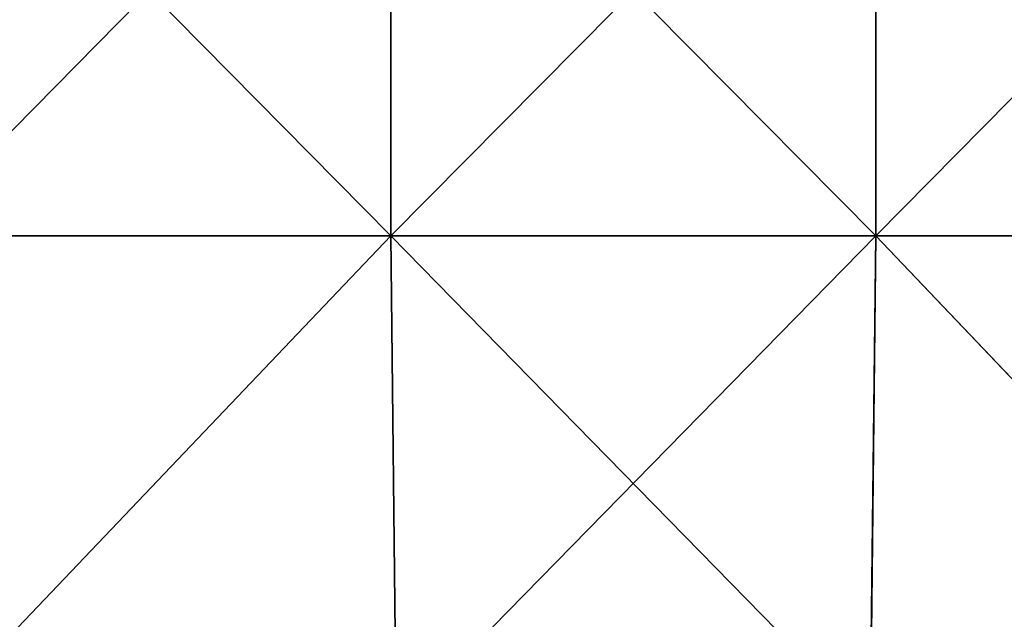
# Model space of a CAD drawing. Header units: millimetres. Extents: x -125 to 125, y -46 to 12.
# Tile 129 of 256: x -15 to 9, y -31 to -17. Entities that reach past the tile are written whole.
import ezdxf

# ---------------------------------------------------------------- set-up
doc = ezdxf.new("R2010")
doc.units = ezdxf.units.MM
doc.header["$LTSCALE"] = 26.699852
doc.layers.add('182', color=7, linetype='CONTINUOUS')
doc.layers.add('183', color=7, linetype='CONTINUOUS')

msp = doc.modelspace()

# ---------------------------------------------------------------- linework, layer by layer
at = {"layer": '182', "color": 7, "linetype": 'CONTINUOUS'}
for points in [[(-17.712, -22.043, -123.192), (-17.742, -10.087, -123.399), (-5.932, -10.087, -124.527), (-17.712, -22.043, -123.192)], [(-5.922, -22.043, -124.318), (-17.712, -22.043, -123.192), (-5.932, -10.087, -124.527), (-5.922, -22.043, -124.318)], [(-5.922, -22.043, -124.318), (-5.932, -10.087, -124.527), (5.932, -10.087, -124.527), (-5.922, -22.043, -124.318)], [(5.922, -22.043, -124.318), (-5.922, -22.043, -124.318), (5.932, -10.087, -124.527), (5.922, -22.043, -124.318)], [(5.922, -22.043, -124.318), (5.932, -10.087, -124.527), (17.742, -10.087, -123.399), (5.922, -22.043, -124.318)], [(17.712, -22.043, -123.192), (5.922, -22.043, -124.318), (17.742, -10.087, -123.399), (17.712, -22.043, -123.192)], [(-5.922, -22.043, -124.318), (-17.319, -33.999, -123.037), (-17.712, -22.043, -123.192), (-5.922, -22.043, -124.318)], [(-5.789, -33.999, -124.116), (-17.319, -33.999, -123.037), (-5.922, -22.043, -124.318), (-5.789, -33.999, -124.116)], [(5.922, -22.043, -124.318), (-5.789, -33.999, -124.116), (-5.922, -22.043, -124.318), (5.922, -22.043, -124.318)], [(5.792, -33.999, -124.115), (-5.789, -33.999, -124.116), (5.922, -22.043, -124.318), (5.792, -33.999, -124.115)], [(17.323, -33.999, -123.037), (5.792, -33.999, -124.115), (5.922, -22.043, -124.318), (17.323, -33.999, -123.037)], [(17.712, -22.043, -123.192), (17.323, -33.999, -123.037), (5.922, -22.043, -124.318), (17.712, -22.043, -123.192)]]:
    msp.add_3dface(points, dxfattribs=at)
at = {"layer": '183', "color": 7, "linetype": 'CONTINUOUS'}
for points in [[(-17.712, -22.043, 123.192), (-5.922, -22.043, 124.318), (-17.742, -10.087, 123.399), (-17.712, -22.043, 123.192)], [(-5.922, -22.043, 124.318), (-5.932, -10.087, 124.527), (-17.742, -10.087, 123.399), (-5.922, -22.043, 124.318)], [(-5.922, -22.043, 124.318), (5.922, -22.043, 124.318), (-5.932, -10.087, 124.527), (-5.922, -22.043, 124.318)], [(5.922, -22.043, 124.318), (5.932, -10.087, 124.527), (-5.932, -10.087, 124.527), (5.922, -22.043, 124.318)], [(5.922, -22.043, 124.318), (17.712, -22.043, 123.192), (5.932, -10.087, 124.527), (5.922, -22.043, 124.318)], [(17.712, -22.043, 123.192), (17.742, -10.087, 123.399), (5.932, -10.087, 124.527), (17.712, -22.043, 123.192)], [(-17.712, -22.043, 123.192), (-17.323, -33.999, 123.037), (-5.922, -22.043, 124.318), (-17.712, -22.043, 123.192)], [(-17.323, -33.999, 123.037), (-5.792, -33.999, 124.115), (-5.922, -22.043, 124.318), (-17.323, -33.999, 123.037)], [(-5.922, -22.043, 124.318), (5.789, -33.999, 124.116), (5.922, -22.043, 124.318), (-5.922, -22.043, 124.318)], [(-5.792, -33.999, 124.115), (5.789, -33.999, 124.116), (-5.922, -22.043, 124.318), (-5.792, -33.999, 124.115)], [(5.789, -33.999, 124.116), (17.319, -33.999, 123.037), (5.922, -22.043, 124.318), (5.789, -33.999, 124.116)], [(5.922, -22.043, 124.318), (17.319, -33.999, 123.037), (17.712, -22.043, 123.192), (5.922, -22.043, 124.318)]]:
    msp.add_3dface(points, dxfattribs=at)

doc.saveas('drawing.dxf')
